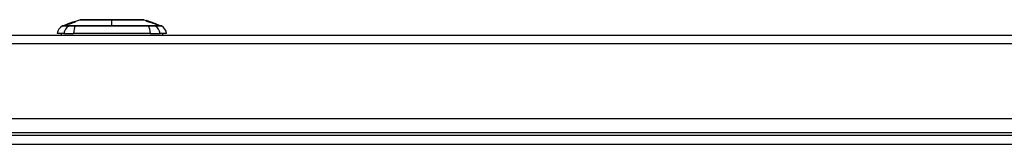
# Model space of a CAD drawing. Header units: inches. Extents: x 20 to 448, y 48 to 213.
# Tile 64 of 235: x 39.78 to 50.77, y 209 to 210.39. Entities that reach past the tile are written whole.
import ezdxf

# ---------------------------------------------------------------- set-up
doc = ezdxf.new("R2010")
doc.units = ezdxf.units.IN
doc.header["$MEASUREMENT"] = 0
doc.layers.add('Visible Edges(ANSI)', color=7, linetype='Continuous', lineweight=25)
doc.layers.add('Visible Tangent Edges(ANSI)', color=7, linetype='Continuous', lineweight=25)

msp = doc.modelspace()

# ---------------------------------------------------------------- linework, layer by layer
at = {"layer": 'Visible Edges(ANSI)'}
for p, q in [((40.331, 210.348), (40.367, 210.36)), ((40.347, 210.354), (40.356, 210.357)), ((40.349, 210.354), (40.349, 210.354)), ((40.356, 210.357), (40.356, 210.356)), ((40.362, 210.358), (40.371, 210.361)), ((40.364, 210.356), (40.364, 210.356)), ((40.367, 210.361), (40.367, 210.361)), ((40.371, 210.361), (40.371, 210.361)), ((40.371, 210.358), (40.371, 210.356)), ((40.376, 210.362), (40.376, 210.362)), ((40.377, 210.364), (40.455, 210.391)), ((40.38, 210.365), (40.38, 210.365)), ((40.393, 210.368), (40.393, 210.368)), ((40.395, 210.366), (40.395, 210.365)), ((40.397, 210.367), (40.397, 210.365)), ((41.169, 210.391), (41.193, 210.383)), ((41.193, 210.382), (41.193, 210.383)), ((41.193, 210.383), (41.193, 210.383)), ((41.212, 210.375), (41.193, 210.382)), ((41.193, 210.382), (41.193, 210.382)), ((41.193, 210.38), (41.193, 210.381)), ((41.193, 210.378), (41.193, 210.379)), ((41.2, 210.381), (41.241, 210.366)), ((41.209, 210.377), (41.209, 210.377)), ((41.209, 210.377), (41.209, 210.377)), ((41.216, 210.375), (41.216, 210.374)), ((41.223, 210.372), (41.223, 210.372)), ((41.223, 210.372), (41.223, 210.372)), ((41.228, 210.368), (41.228, 210.368)), ((41.238, 210.366), (41.23, 210.369)), ((41.23, 210.369), (41.23, 210.368)), ((41.23, 210.368), (41.23, 210.368)), ((41.231, 210.368), (41.231, 210.367)), ((41.231, 210.367), (41.231, 210.366)), ((41.236, 210.367), (41.241, 210.365)), ((41.238, 210.367), (41.238, 210.367)), ((41.238, 210.367), (41.238, 210.366)), ((41.238, 210.366), (41.238, 210.366)), ((41.241, 210.365), (41.241, 210.366)), ((41.241, 210.366), (41.241, 210.366)), ((41.241, 210.366), (41.307, 210.343)), ((41.241, 210.366), (41.241, 210.366)), ((41.241, 210.365), (41.241, 210.365)), ((41.241, 210.365), (41.241, 210.365)), ((41.242, 210.364), (41.242, 210.364)), ((40.261, 210.324), (40.323, 210.345)), ((40.319, 210.344), (40.319, 210.343)), ((40.331, 210.348), (40.331, 210.348)), ((40.337, 210.346), (40.337, 210.346)), ((41.307, 210.343), (41.307, 210.343)), ((41.308, 210.342), (41.308, 210.342)), ((41.308, 210.342), (41.362, 210.324)), ((41.308, 210.342), (41.308, 210.341)), ((41.308, 210.342), (41.308, 210.342)), ((20.009, 210.221), (61.614, 210.221)), ((40.274, 210.237), (40.201, 210.237)), ((40.274, 210.237), (40.383, 210.237)), ((41.24, 210.237), (40.383, 210.237)), ((41.24, 210.237), (41.349, 210.237)), ((41.422, 210.237), (41.349, 210.237)), ((61.614, 209.287), (20.009, 209.287)), ((61.713, 209.102), (19.911, 209.102))]:
    msp.add_line(p, q, dxfattribs=at)
at = {"layer": 'Visible Edges(ANSI)', "flags": 128}
for points in [[(40.318, 210.342), (40.321, 210.343), (40.323, 210.344), (40.326, 210.345), (40.328, 210.346), (40.33, 210.347), (40.333, 210.347), (40.335, 210.348), (40.338, 210.349), (40.34, 210.35), (40.343, 210.351), (40.345, 210.352), (40.347, 210.352), (40.35, 210.353), (40.352, 210.354), (40.355, 210.355), (40.357, 210.356), (40.359, 210.357), (40.362, 210.357), (40.364, 210.358), (40.367, 210.359), (40.369, 210.36), (40.372, 210.361), (40.374, 210.362), (40.376, 210.362)], [(40.394, 210.368), (40.391, 210.367), (40.388, 210.366), (40.385, 210.365), (40.382, 210.364), (40.379, 210.363), (40.376, 210.362), (40.373, 210.361), (40.369, 210.36), (40.366, 210.359), (40.363, 210.358), (40.36, 210.357), (40.357, 210.355), (40.354, 210.354), (40.351, 210.353), (40.348, 210.352), (40.345, 210.351), (40.341, 210.35), (40.338, 210.349), (40.335, 210.348), (40.332, 210.347), (40.329, 210.346), (40.326, 210.345), (40.323, 210.344), (40.32, 210.343)], [(40.33, 210.344), (40.329, 210.344), (40.33, 210.344), (40.332, 210.346), (40.335, 210.346), (40.336, 210.347), (40.337, 210.347), (40.338, 210.348), (40.339, 210.348), (40.34, 210.348), (40.341, 210.349), (40.342, 210.349), (40.343, 210.35), (40.344, 210.35), (40.345, 210.35), (40.347, 210.351), (40.348, 210.351), (40.349, 210.352), (40.35, 210.352), (40.352, 210.353), (40.353, 210.353), (40.354, 210.354), (40.355, 210.354), (40.357, 210.354), (40.358, 210.355)], [(40.335, 210.349), (40.336, 210.349), (40.337, 210.35), (40.337, 210.35), (40.338, 210.35), (40.339, 210.351), (40.34, 210.351), (40.341, 210.351), (40.341, 210.351), (40.342, 210.352), (40.343, 210.352), (40.344, 210.352), (40.344, 210.352), (40.345, 210.353), (40.345, 210.353), (40.346, 210.353), (40.347, 210.353), (40.347, 210.354), (40.348, 210.354), (40.348, 210.354), (40.348, 210.354), (40.349, 210.354), (40.349, 210.354), (40.349, 210.354), (40.349, 210.354)], [(40.353, 210.356), (40.353, 210.356), (40.353, 210.355), (40.353, 210.355), (40.353, 210.355), (40.352, 210.355), (40.352, 210.355), (40.352, 210.355), (40.351, 210.355), (40.351, 210.355), (40.35, 210.354), (40.35, 210.354), (40.35, 210.354), (40.349, 210.354), (40.348, 210.354), (40.348, 210.353), (40.347, 210.353), (40.346, 210.353), (40.345, 210.352), (40.343, 210.352), (40.342, 210.351), (40.34, 210.351), (40.339, 210.35), (40.337, 210.35), (40.336, 210.349)], [(40.349, 210.354), (40.349, 210.354), (40.349, 210.354), (40.349, 210.354), (40.349, 210.354), (40.349, 210.354), (40.349, 210.354), (40.349, 210.354), (40.349, 210.354), (40.349, 210.354), (40.348, 210.354), (40.348, 210.354), (40.348, 210.354), (40.348, 210.354), (40.348, 210.354), (40.348, 210.354), (40.348, 210.354), (40.348, 210.354), (40.348, 210.354), (40.348, 210.354), (40.348, 210.354), (40.348, 210.354), (40.348, 210.354), (40.348, 210.354), (40.347, 210.354)], [(40.37, 210.358), (40.37, 210.358), (40.369, 210.358), (40.368, 210.357), (40.368, 210.357), (40.367, 210.357), (40.366, 210.357), (40.365, 210.356), (40.364, 210.356), (40.363, 210.356), (40.362, 210.356), (40.361, 210.355), (40.36, 210.355), (40.36, 210.355), (40.359, 210.355), (40.358, 210.354), (40.357, 210.354), (40.356, 210.354), (40.355, 210.353), (40.355, 210.353), (40.354, 210.353), (40.353, 210.353), (40.352, 210.352), (40.351, 210.352), (40.35, 210.352)], [(40.369, 210.361), (40.368, 210.361), (40.368, 210.36), (40.367, 210.36), (40.366, 210.36), (40.366, 210.36), (40.365, 210.359), (40.364, 210.359), (40.364, 210.359), (40.363, 210.359), (40.362, 210.359), (40.362, 210.358), (40.361, 210.358), (40.36, 210.358), (40.36, 210.358), (40.359, 210.357), (40.358, 210.357), (40.357, 210.357), (40.357, 210.357), (40.356, 210.356), (40.355, 210.356), (40.355, 210.356), (40.354, 210.356), (40.354, 210.356), (40.353, 210.356)], [(40.356, 210.357), (40.356, 210.357), (40.357, 210.357), (40.359, 210.358), (40.36, 210.358), (40.361, 210.358), (40.361, 210.358), (40.362, 210.359), (40.362, 210.359), (40.362, 210.359), (40.363, 210.359), (40.363, 210.359), (40.364, 210.359), (40.364, 210.359), (40.364, 210.359), (40.365, 210.36), (40.365, 210.36), (40.366, 210.36), (40.366, 210.36), (40.367, 210.36), (40.367, 210.36), (40.367, 210.361), (40.368, 210.361), (40.368, 210.361), (40.369, 210.361)], [(40.356, 210.357), (40.356, 210.357), (40.356, 210.357), (40.356, 210.357), (40.356, 210.357), (40.356, 210.357), (40.356, 210.357), (40.356, 210.357), (40.356, 210.357), (40.356, 210.357), (40.356, 210.357), (40.356, 210.357), (40.356, 210.357), (40.356, 210.357), (40.356, 210.357), (40.356, 210.357), (40.356, 210.357), (40.356, 210.357), (40.356, 210.357), (40.356, 210.357), (40.356, 210.357), (40.356, 210.357), (40.356, 210.357), (40.356, 210.357), (40.356, 210.357)], [(40.358, 210.355), (40.359, 210.355), (40.361, 210.356), (40.362, 210.356), (40.364, 210.357), (40.365, 210.357), (40.366, 210.358), (40.368, 210.358), (40.369, 210.359), (40.371, 210.359), (40.372, 210.36), (40.373, 210.36), (40.375, 210.361), (40.376, 210.361), (40.378, 210.362), (40.379, 210.362), (40.38, 210.363), (40.382, 210.363), (40.383, 210.363), (40.384, 210.364), (40.385, 210.364), (40.387, 210.365), (40.388, 210.365), (40.389, 210.365), (40.39, 210.366)], [(40.358, 210.353), (40.359, 210.353), (40.361, 210.354), (40.362, 210.354), (40.363, 210.354), (40.364, 210.355), (40.365, 210.355), (40.366, 210.356), (40.367, 210.356), (40.368, 210.356), (40.369, 210.357), (40.369, 210.357), (40.37, 210.357), (40.37, 210.357), (40.37, 210.357), (40.37, 210.357), (40.371, 210.357), (40.371, 210.358), (40.371, 210.358), (40.371, 210.358), (40.371, 210.358), (40.371, 210.358), (40.371, 210.358), (40.37, 210.358), (40.37, 210.358)], [(40.378, 210.36), (40.379, 210.36), (40.379, 210.36), (40.379, 210.36), (40.379, 210.36), (40.378, 210.359), (40.377, 210.359), (40.376, 210.359), (40.376, 210.358), (40.375, 210.358), (40.374, 210.358), (40.374, 210.358), (40.373, 210.357), (40.372, 210.357), (40.371, 210.357), (40.37, 210.356), (40.369, 210.356), (40.368, 210.356), (40.367, 210.355), (40.366, 210.355), (40.365, 210.355), (40.364, 210.354), (40.363, 210.354), (40.362, 210.353), (40.361, 210.353)], [(40.376, 210.362), (40.376, 210.362), (40.375, 210.362), (40.375, 210.362), (40.374, 210.362), (40.374, 210.362), (40.373, 210.362), (40.373, 210.361), (40.372, 210.361), (40.372, 210.361), (40.371, 210.361), (40.371, 210.361), (40.37, 210.361), (40.37, 210.361), (40.37, 210.36), (40.369, 210.36), (40.368, 210.36), (40.368, 210.36), (40.367, 210.36), (40.366, 210.359), (40.365, 210.359), (40.365, 210.359), (40.364, 210.359), (40.363, 210.358), (40.362, 210.358)], [(40.392, 210.366), (40.39, 210.365), (40.388, 210.365), (40.386, 210.364), (40.384, 210.363), (40.382, 210.362), (40.38, 210.362), (40.378, 210.361), (40.377, 210.361), (40.376, 210.361), (40.376, 210.361), (40.375, 210.36), (40.374, 210.36), (40.373, 210.36), (40.372, 210.359), (40.371, 210.359), (40.37, 210.359), (40.37, 210.358), (40.369, 210.358), (40.368, 210.358), (40.367, 210.358), (40.366, 210.357), (40.365, 210.357), (40.365, 210.357), (40.364, 210.356)], [(40.364, 210.356), (40.365, 210.357), (40.365, 210.357), (40.366, 210.357), (40.367, 210.357), (40.367, 210.358), (40.368, 210.358), (40.369, 210.358), (40.369, 210.358), (40.37, 210.358), (40.371, 210.359), (40.371, 210.359), (40.372, 210.359), (40.373, 210.359), (40.373, 210.359), (40.374, 210.36), (40.375, 210.36), (40.375, 210.36), (40.376, 210.36), (40.376, 210.36), (40.377, 210.36), (40.377, 210.36), (40.378, 210.36), (40.378, 210.36), (40.378, 210.36)], [(40.38, 210.365), (40.38, 210.365), (40.38, 210.365), (40.379, 210.365), (40.379, 210.365), (40.378, 210.365), (40.378, 210.364), (40.377, 210.364), (40.376, 210.364), (40.376, 210.364), (40.375, 210.363), (40.375, 210.363), (40.374, 210.363), (40.373, 210.363), (40.373, 210.363), (40.372, 210.362), (40.371, 210.362), (40.371, 210.362), (40.37, 210.362), (40.369, 210.361), (40.369, 210.361), (40.368, 210.361), (40.367, 210.361), (40.366, 210.36), (40.366, 210.36)], [(40.366, 210.36), (40.366, 210.36), (40.366, 210.36), (40.366, 210.36), (40.366, 210.36), (40.366, 210.36), (40.366, 210.36), (40.366, 210.36), (40.366, 210.36), (40.366, 210.36), (40.366, 210.36), (40.366, 210.36), (40.366, 210.36), (40.366, 210.36), (40.366, 210.36), (40.366, 210.36), (40.367, 210.36), (40.367, 210.36), (40.367, 210.361), (40.367, 210.361), (40.367, 210.361), (40.367, 210.361), (40.367, 210.361), (40.367, 210.361), (40.367, 210.361)], [(40.367, 210.361), (40.369, 210.361), (40.37, 210.362), (40.372, 210.362), (40.374, 210.363), (40.375, 210.364), (40.377, 210.364), (40.378, 210.365), (40.379, 210.365), (40.381, 210.365), (40.381, 210.366), (40.382, 210.366), (40.383, 210.366), (40.384, 210.366), (40.384, 210.367), (40.385, 210.367), (40.385, 210.367), (40.386, 210.367), (40.386, 210.367), (40.387, 210.367), (40.387, 210.368), (40.387, 210.368), (40.387, 210.368), (40.387, 210.368), (40.387, 210.368)], [(40.387, 210.368), (40.387, 210.368), (40.387, 210.368), (40.387, 210.368), (40.387, 210.367), (40.387, 210.367), (40.386, 210.367), (40.385, 210.367), (40.385, 210.367), (40.384, 210.366), (40.383, 210.366), (40.382, 210.366), (40.381, 210.365), (40.38, 210.365), (40.379, 210.364), (40.378, 210.364), (40.377, 210.364), (40.376, 210.363), (40.375, 210.363), (40.374, 210.363), (40.373, 210.362), (40.372, 210.362), (40.371, 210.362), (40.37, 210.361), (40.369, 210.361)], [(40.369, 210.361), (40.37, 210.361), (40.37, 210.362), (40.371, 210.362), (40.372, 210.362), (40.373, 210.362), (40.373, 210.363), (40.374, 210.363), (40.375, 210.363), (40.375, 210.363), (40.376, 210.363), (40.376, 210.364), (40.377, 210.364), (40.377, 210.364), (40.378, 210.364), (40.378, 210.364), (40.379, 210.365), (40.379, 210.365), (40.379, 210.365), (40.38, 210.365), (40.38, 210.365), (40.38, 210.365), (40.38, 210.365), (40.38, 210.365), (40.38, 210.365)], [(40.371, 210.361), (40.372, 210.362), (40.373, 210.362), (40.374, 210.362), (40.375, 210.363), (40.376, 210.363), (40.377, 210.363), (40.378, 210.363), (40.379, 210.364), (40.38, 210.364), (40.381, 210.364), (40.382, 210.365), (40.383, 210.365), (40.384, 210.365), (40.385, 210.365), (40.385, 210.366), (40.386, 210.366), (40.387, 210.366), (40.388, 210.367), (40.389, 210.367), (40.39, 210.367), (40.391, 210.367), (40.391, 210.368), (40.392, 210.368), (40.393, 210.368)], [(40.389, 210.363), (40.389, 210.363), (40.389, 210.363), (40.39, 210.363), (40.39, 210.364), (40.39, 210.364), (40.39, 210.364), (40.391, 210.364), (40.391, 210.364), (40.391, 210.364), (40.392, 210.364), (40.392, 210.364), (40.392, 210.364), (40.393, 210.365), (40.393, 210.365), (40.393, 210.365), (40.393, 210.365), (40.394, 210.365), (40.394, 210.365), (40.394, 210.365), (40.394, 210.365), (40.395, 210.365), (40.395, 210.365), (40.395, 210.366), (40.395, 210.366)], [(40.392, 210.364), (40.392, 210.363), (40.392, 210.363), (40.391, 210.363), (40.391, 210.363), (40.391, 210.363), (40.391, 210.363), (40.391, 210.363), (40.391, 210.363), (40.391, 210.363), (40.39, 210.363), (40.39, 210.363), (40.39, 210.363), (40.39, 210.363), (40.39, 210.363), (40.39, 210.363), (40.39, 210.363), (40.39, 210.363), (40.389, 210.363), (40.389, 210.363), (40.389, 210.363), (40.389, 210.363), (40.389, 210.363), (40.389, 210.363), (40.389, 210.363)], [(40.39, 210.366), (40.391, 210.366), (40.392, 210.366), (40.393, 210.367), (40.394, 210.367), (40.394, 210.367), (40.395, 210.367), (40.396, 210.367), (40.396, 210.368), (40.397, 210.368), (40.398, 210.368), (40.398, 210.368), (40.399, 210.368), (40.4, 210.368), (40.4, 210.369), (40.401, 210.369), (40.401, 210.369), (40.402, 210.369), (40.402, 210.369), (40.402, 210.369), (40.403, 210.369), (40.403, 210.369), (40.403, 210.369), (40.404, 210.369), (40.404, 210.369)], [(40.404, 210.369), (40.404, 210.369), (40.405, 210.369), (40.405, 210.369), (40.405, 210.369), (40.405, 210.369), (40.405, 210.369), (40.405, 210.369), (40.405, 210.369), (40.404, 210.369), (40.404, 210.368), (40.404, 210.368), (40.403, 210.368), (40.402, 210.368), (40.402, 210.367), (40.401, 210.367), (40.4, 210.367), (40.399, 210.366), (40.398, 210.366), (40.397, 210.365), (40.396, 210.365), (40.395, 210.365), (40.394, 210.364), (40.393, 210.364), (40.392, 210.364)], [(40.397, 210.367), (40.396, 210.367), (40.396, 210.367), (40.396, 210.367), (40.396, 210.367), (40.396, 210.367), (40.396, 210.367), (40.396, 210.367), (40.396, 210.367), (40.395, 210.367), (40.395, 210.366), (40.395, 210.366), (40.395, 210.366), (40.395, 210.366), (40.394, 210.366), (40.394, 210.366), (40.394, 210.366), (40.394, 210.366), (40.394, 210.366), (40.393, 210.366), (40.393, 210.366), (40.393, 210.366), (40.393, 210.366), (40.392, 210.366), (40.392, 210.366)], [(40.393, 210.368), (40.393, 210.368), (40.393, 210.368), (40.393, 210.368), (40.393, 210.368), (40.393, 210.368), (40.394, 210.368), (40.394, 210.368), (40.394, 210.368), (40.394, 210.368), (40.394, 210.368), (40.394, 210.368), (40.394, 210.368), (40.394, 210.368), (40.394, 210.368), (40.394, 210.368), (40.394, 210.368), (40.394, 210.368), (40.394, 210.368), (40.394, 210.368), (40.394, 210.368), (40.394, 210.368), (40.394, 210.368), (40.394, 210.368), (40.394, 210.368)], [(40.395, 210.366), (40.396, 210.366), (40.396, 210.366), (40.396, 210.366), (40.396, 210.366), (40.396, 210.366), (40.396, 210.366), (40.397, 210.366), (40.397, 210.366), (40.397, 210.366), (40.397, 210.366), (40.397, 210.366), (40.397, 210.367), (40.397, 210.367), (40.397, 210.367), (40.397, 210.367), (40.397, 210.367), (40.397, 210.367), (40.397, 210.367), (40.397, 210.367), (40.397, 210.367), (40.397, 210.367), (40.397, 210.367), (40.397, 210.367), (40.397, 210.367)], [(41.167, 210.392), (41.166, 210.392), (41.165, 210.392), (41.163, 210.392), (41.16, 210.392), (41.156, 210.392), (41.152, 210.392), (41.146, 210.392), (41.14, 210.392), (41.133, 210.392), (41.125, 210.392), (41.116, 210.392), (41.107, 210.392), (41.097, 210.392), (41.086, 210.392), (41.075, 210.392), (41.063, 210.392), (41.05, 210.392), (41.037, 210.392), (41.024, 210.392), (41.009, 210.392), (40.995, 210.392), (40.979, 210.392), (40.964, 210.392), (40.948, 210.392), (40.932, 210.392), (40.915, 210.392), (40.898, 210.392), (40.881, 210.392), (40.864, 210.392), (40.847, 210.392), (40.83, 210.392), (40.812, 210.392), (40.795, 210.392), (40.777, 210.392), (40.76, 210.392), (40.743, 210.392), (40.726, 210.392), (40.709, 210.392), (40.692, 210.392), (40.676, 210.392), (40.66, 210.392), (40.644, 210.392), (40.629, 210.392), (40.614, 210.392), (40.6, 210.392), (40.586, 210.392), (40.573, 210.392), (40.56, 210.392), (40.548, 210.392), (40.537, 210.392), (40.526, 210.392), (40.516, 210.392), (40.507, 210.392), (40.499, 210.392), (40.491, 210.392), (40.484, 210.392), (40.477, 210.392), (40.472, 210.392), (40.467, 210.392), (40.463, 210.392), (40.46, 210.392), (40.458, 210.392), (40.457, 210.392), (40.457, 210.392)], [(41.193, 210.383), (41.194, 210.382), (41.194, 210.382), (41.195, 210.382), (41.196, 210.382), (41.196, 210.381), (41.197, 210.381), (41.198, 210.381), (41.198, 210.381), (41.199, 210.38), (41.2, 210.38), (41.2, 210.38), (41.201, 210.38), (41.202, 210.38), (41.202, 210.379), (41.203, 210.379), (41.204, 210.379), (41.205, 210.379), (41.205, 210.378), (41.206, 210.378), (41.207, 210.378), (41.207, 210.378), (41.208, 210.377), (41.209, 210.377), (41.209, 210.377)], [(41.209, 210.377), (41.209, 210.377), (41.208, 210.378), (41.207, 210.378), (41.207, 210.378), (41.206, 210.378), (41.205, 210.378), (41.205, 210.379), (41.204, 210.379), (41.203, 210.379), (41.202, 210.379), (41.202, 210.38), (41.201, 210.38), (41.2, 210.38), (41.2, 210.38), (41.199, 210.381), (41.198, 210.381), (41.198, 210.381), (41.197, 210.381), (41.196, 210.382), (41.196, 210.382), (41.195, 210.382), (41.194, 210.382), (41.194, 210.383), (41.193, 210.383)], [(41.193, 210.383), (41.194, 210.383), (41.195, 210.382), (41.196, 210.382), (41.197, 210.381), (41.198, 210.381), (41.199, 210.381), (41.2, 210.38), (41.201, 210.38), (41.202, 210.38), (41.203, 210.379), (41.204, 210.379), (41.205, 210.379), (41.206, 210.378), (41.207, 210.378), (41.208, 210.378), (41.209, 210.377), (41.209, 210.377), (41.21, 210.377), (41.211, 210.376), (41.212, 210.376), (41.213, 210.376), (41.214, 210.375), (41.215, 210.375), (41.216, 210.375)], [(41.216, 210.374), (41.215, 210.375), (41.214, 210.375), (41.213, 210.375), (41.213, 210.376), (41.212, 210.376), (41.211, 210.376), (41.21, 210.377), (41.209, 210.377), (41.208, 210.377), (41.207, 210.378), (41.206, 210.378), (41.205, 210.378), (41.204, 210.379), (41.203, 210.379), (41.202, 210.379), (41.201, 210.38), (41.2, 210.38), (41.199, 210.38), (41.198, 210.381), (41.197, 210.381), (41.196, 210.381), (41.195, 210.382), (41.194, 210.382), (41.193, 210.382)], [(41.193, 210.382), (41.195, 210.381), (41.197, 210.381), (41.199, 210.38), (41.201, 210.379), (41.202, 210.379), (41.204, 210.378), (41.206, 210.377), (41.208, 210.377), (41.21, 210.376), (41.212, 210.375), (41.214, 210.375), (41.216, 210.374), (41.218, 210.373), (41.22, 210.373), (41.221, 210.372), (41.223, 210.371), (41.225, 210.371), (41.227, 210.37), (41.229, 210.369), (41.231, 210.369), (41.233, 210.368), (41.235, 210.367), (41.237, 210.367), (41.238, 210.366)], [(41.193, 210.381), (41.194, 210.38), (41.195, 210.38), (41.197, 210.379), (41.198, 210.379), (41.199, 210.379), (41.2, 210.378), (41.201, 210.378), (41.203, 210.377), (41.204, 210.377), (41.205, 210.377), (41.206, 210.376), (41.207, 210.376), (41.209, 210.375), (41.21, 210.375), (41.211, 210.374), (41.212, 210.374), (41.213, 210.374), (41.215, 210.373), (41.216, 210.373), (41.217, 210.372), (41.218, 210.372), (41.219, 210.372), (41.221, 210.371), (41.222, 210.371)], [(41.212, 210.374), (41.211, 210.374), (41.21, 210.374), (41.209, 210.374), (41.209, 210.375), (41.208, 210.375), (41.207, 210.375), (41.206, 210.376), (41.205, 210.376), (41.205, 210.376), (41.204, 210.376), (41.203, 210.377), (41.202, 210.377), (41.202, 210.377), (41.201, 210.377), (41.2, 210.378), (41.199, 210.378), (41.198, 210.378), (41.198, 210.378), (41.197, 210.379), (41.196, 210.379), (41.195, 210.379), (41.195, 210.38), (41.194, 210.38), (41.193, 210.38)], [(41.193, 210.379), (41.194, 210.378), (41.195, 210.378), (41.197, 210.378), (41.198, 210.377), (41.199, 210.377), (41.2, 210.376), (41.201, 210.376), (41.203, 210.376), (41.204, 210.375), (41.205, 210.375), (41.206, 210.374), (41.207, 210.374), (41.209, 210.374), (41.21, 210.373), (41.211, 210.373), (41.212, 210.372), (41.213, 210.372), (41.215, 210.372), (41.216, 210.371), (41.217, 210.371), (41.218, 210.37), (41.219, 210.37), (41.221, 210.37), (41.222, 210.369)], [(41.222, 210.369), (41.22, 210.369), (41.219, 210.369), (41.218, 210.37), (41.217, 210.37), (41.216, 210.371), (41.214, 210.371), (41.213, 210.371), (41.212, 210.372), (41.211, 210.372), (41.21, 210.373), (41.208, 210.373), (41.207, 210.373), (41.206, 210.374), (41.205, 210.374), (41.204, 210.374), (41.203, 210.375), (41.201, 210.375), (41.2, 210.376), (41.199, 210.376), (41.198, 210.376), (41.197, 210.377), (41.195, 210.377), (41.194, 210.378), (41.193, 210.378)], [(41.226, 210.37), (41.225, 210.37), (41.225, 210.37), (41.224, 210.371), (41.224, 210.371), (41.223, 210.371), (41.222, 210.371), (41.222, 210.371), (41.221, 210.372), (41.221, 210.372), (41.22, 210.372), (41.22, 210.372), (41.219, 210.372), (41.218, 210.373), (41.218, 210.373), (41.217, 210.373), (41.217, 210.373), (41.216, 210.374), (41.215, 210.374), (41.215, 210.374), (41.214, 210.374), (41.214, 210.374), (41.213, 210.375), (41.212, 210.375), (41.212, 210.375)], [(41.226, 210.369), (41.225, 210.369), (41.225, 210.369), (41.224, 210.369), (41.224, 210.369), (41.223, 210.37), (41.222, 210.37), (41.222, 210.37), (41.221, 210.37), (41.221, 210.37), (41.22, 210.371), (41.22, 210.371), (41.219, 210.371), (41.218, 210.371), (41.218, 210.372), (41.217, 210.372), (41.217, 210.372), (41.216, 210.372), (41.215, 210.372), (41.215, 210.373), (41.214, 210.373), (41.214, 210.373), (41.213, 210.373), (41.212, 210.373), (41.212, 210.374)], [(41.216, 210.375), (41.217, 210.374), (41.218, 210.374), (41.219, 210.374), (41.22, 210.373), (41.221, 210.373), (41.222, 210.373), (41.223, 210.372), (41.224, 210.372), (41.225, 210.372), (41.226, 210.371), (41.226, 210.371), (41.227, 210.371), (41.228, 210.37), (41.229, 210.37), (41.23, 210.37), (41.231, 210.37), (41.232, 210.369), (41.233, 210.369), (41.234, 210.369), (41.235, 210.368), (41.236, 210.368), (41.237, 210.368), (41.238, 210.367), (41.238, 210.367)], [(41.238, 210.366), (41.238, 210.367), (41.237, 210.367), (41.236, 210.367), (41.235, 210.368), (41.234, 210.368), (41.233, 210.368), (41.232, 210.369), (41.231, 210.369), (41.23, 210.369), (41.229, 210.37), (41.228, 210.37), (41.228, 210.37), (41.227, 210.371), (41.226, 210.371), (41.225, 210.371), (41.224, 210.372), (41.223, 210.372), (41.222, 210.372), (41.221, 210.373), (41.22, 210.373), (41.219, 210.373), (41.218, 210.374), (41.217, 210.374), (41.216, 210.374)], [(41.222, 210.371), (41.222, 210.371), (41.222, 210.371), (41.222, 210.371), (41.223, 210.37), (41.223, 210.37), (41.223, 210.37), (41.223, 210.37), (41.224, 210.37), (41.224, 210.37), (41.224, 210.37), (41.224, 210.37), (41.225, 210.37), (41.225, 210.37), (41.225, 210.37), (41.225, 210.37), (41.226, 210.369), (41.226, 210.369), (41.226, 210.369), (41.226, 210.369), (41.227, 210.369), (41.227, 210.369), (41.227, 210.369), (41.227, 210.369), (41.228, 210.369)], [(41.234, 210.365), (41.233, 210.365), (41.233, 210.365), (41.232, 210.365), (41.232, 210.365), (41.231, 210.365), (41.231, 210.366), (41.23, 210.366), (41.23, 210.366), (41.229, 210.366), (41.229, 210.366), (41.228, 210.366), (41.228, 210.367), (41.227, 210.367), (41.227, 210.367), (41.226, 210.367), (41.226, 210.367), (41.225, 210.367), (41.225, 210.367), (41.224, 210.368), (41.224, 210.368), (41.223, 210.368), (41.223, 210.368), (41.222, 210.368), (41.222, 210.369)], [(41.222, 210.369), (41.222, 210.369), (41.222, 210.369), (41.222, 210.369), (41.223, 210.369), (41.223, 210.369), (41.223, 210.369), (41.223, 210.369), (41.224, 210.369), (41.224, 210.368), (41.224, 210.368), (41.224, 210.368), (41.225, 210.368), (41.225, 210.368), (41.225, 210.368), (41.225, 210.368), (41.226, 210.368), (41.226, 210.368), (41.226, 210.368), (41.226, 210.368), (41.227, 210.368), (41.227, 210.368), (41.227, 210.367), (41.227, 210.367), (41.228, 210.367)], [(41.238, 210.367), (41.238, 210.367), (41.237, 210.367), (41.237, 210.367), (41.236, 210.368), (41.235, 210.368), (41.235, 210.368), (41.234, 210.368), (41.233, 210.369), (41.233, 210.369), (41.232, 210.369), (41.231, 210.369), (41.231, 210.369), (41.23, 210.37), (41.23, 210.37), (41.229, 210.37), (41.228, 210.37), (41.228, 210.371), (41.227, 210.371), (41.226, 210.371), (41.226, 210.371), (41.225, 210.371), (41.224, 210.372), (41.224, 210.372), (41.223, 210.372)], [(41.223, 210.372), (41.224, 210.372), (41.224, 210.372), (41.225, 210.371), (41.226, 210.371), (41.226, 210.371), (41.227, 210.371), (41.228, 210.37), (41.228, 210.37), (41.229, 210.37), (41.23, 210.37), (41.23, 210.37), (41.231, 210.369), (41.231, 210.369), (41.232, 210.369), (41.233, 210.369), (41.233, 210.368), (41.234, 210.368), (41.235, 210.368), (41.235, 210.368), (41.236, 210.367), (41.237, 210.367), (41.237, 210.367), (41.238, 210.367), (41.238, 210.367)], [(41.308, 210.342), (41.305, 210.344), (41.302, 210.345), (41.298, 210.346), (41.295, 210.347), (41.291, 210.348), (41.288, 210.349), (41.285, 210.351), (41.281, 210.352), (41.278, 210.353), (41.274, 210.354), (41.271, 210.355), (41.267, 210.357), (41.264, 210.358), (41.26, 210.359), (41.257, 210.36), (41.254, 210.361), (41.25, 210.363), (41.247, 210.364), (41.243, 210.365), (41.24, 210.366), (41.236, 210.367), (41.233, 210.369), (41.23, 210.37), (41.226, 210.371)], [(41.226, 210.371), (41.227, 210.371), (41.227, 210.371), (41.228, 210.37), (41.229, 210.37), (41.229, 210.37), (41.23, 210.37), (41.23, 210.37), (41.231, 210.369), (41.232, 210.369), (41.232, 210.369), (41.233, 210.369), (41.234, 210.369), (41.234, 210.368), (41.235, 210.368), (41.235, 210.368), (41.236, 210.368), (41.237, 210.367), (41.237, 210.367), (41.238, 210.367), (41.238, 210.367), (41.239, 210.367), (41.24, 210.366), (41.24, 210.366), (41.241, 210.366)], [(41.231, 210.368), (41.231, 210.368), (41.23, 210.368), (41.23, 210.368), (41.23, 210.368), (41.23, 210.368), (41.23, 210.368), (41.23, 210.368), (41.23, 210.368), (41.23, 210.369), (41.229, 210.369), (41.229, 210.369), (41.229, 210.369), (41.229, 210.369), (41.229, 210.369), (41.228, 210.369), (41.228, 210.369), (41.228, 210.369), (41.228, 210.369), (41.227, 210.369), (41.227, 210.37), (41.227, 210.37), (41.226, 210.37), (41.226, 210.37), (41.226, 210.37)], [(41.231, 210.367), (41.231, 210.367), (41.23, 210.367), (41.23, 210.367), (41.23, 210.367), (41.23, 210.367), (41.23, 210.367), (41.23, 210.367), (41.23, 210.367), (41.23, 210.367), (41.229, 210.367), (41.229, 210.367), (41.229, 210.367), (41.229, 210.367), (41.229, 210.368), (41.228, 210.368), (41.228, 210.368), (41.228, 210.368), (41.228, 210.368), (41.227, 210.368), (41.227, 210.368), (41.227, 210.368), (41.226, 210.368), (41.226, 210.369), (41.226, 210.369)], [(41.228, 210.369), (41.228, 210.369), (41.228, 210.369), (41.228, 210.369), (41.229, 210.369), (41.229, 210.368), (41.229, 210.368), (41.229, 210.368), (41.229, 210.368), (41.229, 210.368), (41.23, 210.368), (41.23, 210.368), (41.23, 210.368), (41.23, 210.368), (41.23, 210.368), (41.23, 210.368), (41.23, 210.368), (41.23, 210.368), (41.23, 210.368), (41.231, 210.368), (41.231, 210.368), (41.231, 210.368), (41.231, 210.368), (41.231, 210.368), (41.231, 210.368)], [(41.234, 210.366), (41.234, 210.366), (41.233, 210.366), (41.233, 210.366), (41.233, 210.366), (41.233, 210.367), (41.232, 210.367), (41.232, 210.367), (41.232, 210.367), (41.232, 210.367), (41.231, 210.367), (41.231, 210.367), (41.231, 210.367), (41.231, 210.367), (41.231, 210.367), (41.23, 210.367), (41.23, 210.367), (41.23, 210.367), (41.23, 210.368), (41.229, 210.368), (41.229, 210.368), (41.229, 210.368), (41.229, 210.368), (41.228, 210.368), (41.228, 210.368)], [(41.228, 210.368), (41.229, 210.368), (41.23, 210.367), (41.231, 210.367), (41.231, 210.367), (41.232, 210.367), (41.233, 210.366), (41.234, 210.366), (41.234, 210.366), (41.235, 210.365), (41.235, 210.365), (41.236, 210.365), (41.237, 210.365), (41.237, 210.365), (41.238, 210.364), (41.238, 210.364), (41.238, 210.364), (41.239, 210.364), (41.239, 210.364), (41.239, 210.364), (41.239, 210.363), (41.24, 210.363), (41.24, 210.363), (41.24, 210.363), (41.24, 210.363)], [(41.228, 210.367), (41.228, 210.367), (41.228, 210.367), (41.228, 210.367), (41.229, 210.367), (41.229, 210.367), (41.229, 210.367), (41.229, 210.367), (41.229, 210.367), (41.229, 210.367), (41.23, 210.367), (41.23, 210.367), (41.23, 210.367), (41.23, 210.367), (41.23, 210.367), (41.23, 210.367), (41.23, 210.367), (41.23, 210.367), (41.23, 210.367), (41.231, 210.367), (41.231, 210.367), (41.231, 210.367), (41.231, 210.367), (41.231, 210.367), (41.231, 210.367)], [(41.23, 210.368), (41.231, 210.368), (41.232, 210.368), (41.232, 210.368), (41.233, 210.367), (41.234, 210.367), (41.234, 210.367), (41.235, 210.367), (41.235, 210.367), (41.236, 210.366), (41.236, 210.366), (41.237, 210.366), (41.237, 210.366), (41.238, 210.366), (41.238, 210.366), (41.238, 210.365), (41.239, 210.365), (41.239, 210.365), (41.239, 210.365), (41.239, 210.365), (41.239, 210.365), (41.24, 210.365), (41.24, 210.365), (41.24, 210.365), (41.24, 210.365)], [(41.232, 210.369), (41.235, 210.368), (41.239, 210.367), (41.242, 210.366), (41.245, 210.364), (41.248, 210.363), (41.251, 210.362), (41.254, 210.361), (41.258, 210.36), (41.261, 210.359), (41.264, 210.358), (41.267, 210.357), (41.27, 210.356), (41.274, 210.354), (41.277, 210.353), (41.28, 210.352), (41.283, 210.351), (41.286, 210.35), (41.289, 210.349), (41.293, 210.348), (41.296, 210.347), (41.299, 210.346), (41.302, 210.345), (41.305, 210.343), (41.308, 210.342)], [(41.241, 210.366), (41.24, 210.366), (41.24, 210.366), (41.24, 210.366), (41.239, 210.366), (41.239, 210.366), (41.239, 210.367), (41.238, 210.367), (41.238, 210.367), (41.238, 210.367), (41.237, 210.367), (41.237, 210.367), (41.237, 210.367), (41.236, 210.367), (41.236, 210.368), (41.235, 210.368), (41.235, 210.368), (41.235, 210.368), (41.234, 210.368), (41.234, 210.368), (41.234, 210.368), (41.233, 210.368), (41.233, 210.369), (41.233, 210.369), (41.232, 210.369)], [(41.24, 210.365), (41.24, 210.365), (41.24, 210.365), (41.24, 210.365), (41.239, 210.365), (41.239, 210.365), (41.239, 210.365), (41.239, 210.365), (41.239, 210.365), (41.239, 210.365), (41.238, 210.365), (41.238, 210.365), (41.238, 210.365), (41.238, 210.365), (41.237, 210.365), (41.237, 210.365), (41.237, 210.365), (41.236, 210.365), (41.236, 210.365), (41.236, 210.366), (41.235, 210.366), (41.235, 210.366), (41.235, 210.366), (41.234, 210.366), (41.234, 210.366)], [(41.24, 210.363), (41.24, 210.363), (41.24, 210.363), (41.24, 210.363), (41.239, 210.363), (41.239, 210.363), (41.239, 210.363), (41.239, 210.363), (41.239, 210.363), (41.239, 210.363), (41.239, 210.363), (41.238, 210.363), (41.238, 210.363), (41.238, 210.363), (41.237, 210.364), (41.237, 210.364), (41.237, 210.364), (41.236, 210.364), (41.236, 210.364), (41.236, 210.364), (41.235, 210.364), (41.235, 210.364), (41.235, 210.364), (41.234, 210.364), (41.234, 210.365)], [(41.242, 210.364), (41.242, 210.364), (41.242, 210.364), (41.242, 210.364), (41.242, 210.364), (41.242, 210.364), (41.242, 210.364), (41.241, 210.364), (41.241, 210.364), (41.241, 210.364), (41.241, 210.365), (41.241, 210.365), (41.24, 210.365), (41.24, 210.365), (41.24, 210.365), (41.239, 210.365), (41.239, 210.365), (41.239, 210.365), (41.238, 210.366), (41.238, 210.366), (41.238, 210.366), (41.237, 210.366), (41.237, 210.366), (41.236, 210.366), (41.236, 210.367)], [(41.241, 210.365), (41.244, 210.364), (41.246, 210.363), (41.249, 210.362), (41.252, 210.361), (41.255, 210.36), (41.258, 210.359), (41.261, 210.358), (41.263, 210.357), (41.266, 210.356), (41.269, 210.355), (41.272, 210.354), (41.275, 210.354), (41.277, 210.353), (41.28, 210.352), (41.283, 210.351), (41.286, 210.35), (41.289, 210.349), (41.292, 210.348), (41.294, 210.347), (41.297, 210.346), (41.3, 210.345), (41.303, 210.344), (41.305, 210.343), (41.308, 210.342)], [(41.308, 210.342), (41.305, 210.343), (41.303, 210.344), (41.3, 210.345), (41.297, 210.346), (41.294, 210.347), (41.292, 210.348), (41.289, 210.349), (41.286, 210.35), (41.283, 210.351), (41.28, 210.352), (41.277, 210.353), (41.275, 210.354), (41.272, 210.355), (41.269, 210.356), (41.266, 210.357), (41.263, 210.358), (41.261, 210.359), (41.258, 210.359), (41.255, 210.36), (41.252, 210.361), (41.249, 210.362), (41.246, 210.363), (41.244, 210.364), (41.241, 210.365)], [(41.308, 210.341), (41.306, 210.342), (41.303, 210.343), (41.3, 210.344), (41.297, 210.345), (41.295, 210.346), (41.292, 210.347), (41.289, 210.348), (41.286, 210.349), (41.284, 210.35), (41.281, 210.351), (41.278, 210.352), (41.275, 210.353), (41.272, 210.354), (41.27, 210.354), (41.267, 210.355), (41.264, 210.356), (41.261, 210.357), (41.259, 210.358), (41.256, 210.359), (41.253, 210.36), (41.25, 210.361), (41.247, 210.362), (41.245, 210.363), (41.242, 210.364)], [(40.336, 210.349), (40.334, 210.348), (40.332, 210.348), (40.33, 210.347), (40.328, 210.346), (40.326, 210.346), (40.324, 210.345), (40.322, 210.345), (40.321, 210.344), (40.319, 210.344), (40.318, 210.343), (40.317, 210.343), (40.316, 210.343), (40.315, 210.342), (40.315, 210.342), (40.314, 210.342), (40.313, 210.342), (40.313, 210.342), (40.312, 210.341), (40.312, 210.341), (40.312, 210.341), (40.311, 210.341), (40.311, 210.341), (40.311, 210.341), (40.311, 210.341)], [(40.311, 210.341), (40.311, 210.341), (40.311, 210.341), (40.311, 210.341), (40.312, 210.341), (40.312, 210.342), (40.313, 210.342), (40.314, 210.342), (40.315, 210.342), (40.316, 210.343), (40.317, 210.343), (40.318, 210.343), (40.318, 210.344), (40.319, 210.344), (40.32, 210.344), (40.321, 210.345), (40.322, 210.345), (40.323, 210.345), (40.324, 210.346), (40.325, 210.346), (40.326, 210.346), (40.328, 210.347), (40.329, 210.347), (40.33, 210.348), (40.331, 210.348)], [(40.32, 210.343), (40.32, 210.343), (40.32, 210.343), (40.32, 210.343), (40.32, 210.343), (40.32, 210.343), (40.32, 210.343), (40.32, 210.342), (40.319, 210.342), (40.319, 210.342), (40.319, 210.342), (40.319, 210.342), (40.319, 210.342), (40.319, 210.342), (40.319, 210.342), (40.319, 210.342), (40.319, 210.342), (40.319, 210.342), (40.319, 210.342), (40.319, 210.342), (40.319, 210.342), (40.319, 210.342), (40.319, 210.342), (40.319, 210.342), (40.318, 210.342)], [(40.319, 210.344), (40.319, 210.344), (40.319, 210.344), (40.319, 210.344), (40.319, 210.344), (40.32, 210.344), (40.32, 210.344), (40.321, 210.344), (40.322, 210.345), (40.322, 210.345), (40.323, 210.345), (40.324, 210.345), (40.325, 210.346), (40.325, 210.346), (40.326, 210.346), (40.327, 210.346), (40.328, 210.347), (40.329, 210.347), (40.33, 210.347), (40.33, 210.348), (40.331, 210.348), (40.332, 210.348), (40.333, 210.348), (40.334, 210.349), (40.335, 210.349)], [(40.333, 210.349), (40.332, 210.348), (40.33, 210.348), (40.329, 210.347), (40.328, 210.347), (40.327, 210.347), (40.326, 210.346), (40.325, 210.346), (40.324, 210.346), (40.323, 210.345), (40.322, 210.345), (40.322, 210.345), (40.321, 210.345), (40.321, 210.344), (40.32, 210.344), (40.32, 210.344), (40.32, 210.344), (40.319, 210.344), (40.319, 210.344), (40.319, 210.344), (40.319, 210.344), (40.319, 210.344), (40.319, 210.344), (40.319, 210.344), (40.319, 210.344)], [(40.361, 210.353), (40.36, 210.353), (40.358, 210.352), (40.356, 210.352), (40.355, 210.351), (40.353, 210.35), (40.352, 210.35), (40.35, 210.349), (40.348, 210.349), (40.347, 210.348), (40.345, 210.348), (40.343, 210.347), (40.341, 210.347), (40.339, 210.346), (40.337, 210.346), (40.336, 210.345), (40.335, 210.345), (40.334, 210.345), (40.334, 210.345), (40.333, 210.344), (40.332, 210.344), (40.332, 210.344), (40.331, 210.344), (40.331, 210.344), (40.33, 210.344)], [(40.331, 210.348), (40.331, 210.348), (40.331, 210.348), (40.331, 210.348), (40.331, 210.348), (40.331, 210.348), (40.331, 210.348), (40.331, 210.348), (40.332, 210.348), (40.332, 210.348), (40.332, 210.348), (40.332, 210.348), (40.332, 210.348), (40.332, 210.348), (40.332, 210.348), (40.332, 210.348), (40.332, 210.348), (40.332, 210.348), (40.332, 210.348), (40.332, 210.348), (40.332, 210.349), (40.332, 210.349), (40.332, 210.349), (40.333, 210.349), (40.333, 210.349)], [(40.337, 210.346), (40.338, 210.346), (40.338, 210.347), (40.338, 210.347), (40.338, 210.347), (40.339, 210.347), (40.339, 210.347), (40.34, 210.347), (40.34, 210.347), (40.341, 210.347), (40.341, 210.347), (40.342, 210.348), (40.343, 210.348), (40.343, 210.348), (40.344, 210.348), (40.345, 210.348), (40.346, 210.349), (40.347, 210.349), (40.348, 210.349), (40.35, 210.35), (40.351, 210.35), (40.353, 210.351), (40.355, 210.352), (40.356, 210.352), (40.358, 210.353)], [(40.35, 210.352), (40.349, 210.351), (40.348, 210.351), (40.347, 210.351), (40.346, 210.35), (40.345, 210.35), (40.344, 210.35), (40.343, 210.349), (40.342, 210.349), (40.341, 210.348), (40.341, 210.348), (40.34, 210.348), (40.339, 210.348), (40.338, 210.347), (40.338, 210.347), (40.338, 210.347), (40.337, 210.347), (40.337, 210.347), (40.337, 210.347), (40.337, 210.346), (40.337, 210.346), (40.337, 210.346), (40.337, 210.346), (40.337, 210.346), (40.337, 210.346)]]:
    msp.add_lwpolyline(points, dxfattribs=at)
at = {"layer": 'Visible Edges(ANSI)'}
for centre, radius, start, end in [((40.457, 210.387), 0.00492, 90.1731, 109.29), ((41.167, 210.387), 0.00492, 70.71, 89.8269), ((40.318, 210.22), 0.118, 119.8169, 172.0587), ((40.265, 210.314), 0.00984, 109.29, 119.8169), ((41.359, 210.314), 0.00984, 60.1831, 70.71), ((41.305, 210.22), 0.118, 7.9413, 60.1831), ((40.28, 210.245), 0.0394, 191.537, 216.8699), ((41.343, 210.245), 0.0394, 323.1301, 348.463)]:
    msp.add_arc(centre, radius, start, end, dxfattribs=at)
at = {"layer": 'Visible Tangent Edges(ANSI)'}
for p, q in [((40.356, 210.357), (40.356, 210.356)), ((40.358, 210.355), (40.358, 210.354)), ((40.369, 210.361), (40.369, 210.361)), ((40.378, 210.36), (40.378, 210.36)), ((40.387, 210.368), (40.387, 210.368)), ((40.39, 210.366), (40.39, 210.365)), ((40.404, 210.369), (40.404, 210.368)), ((40.812, 210.392), (40.812, 210.391)), ((40.812, 210.324), (40.812, 210.391)), ((41.222, 210.371), (41.222, 210.37)), ((41.222, 210.369), (41.222, 210.368)), ((41.228, 210.369), (41.228, 210.368)), ((41.228, 210.367), (41.228, 210.367)), ((40.319, 210.344), (40.319, 210.343)), ((40.331, 210.324), (40.331, 210.324)), ((40.335, 210.349), (40.335, 210.349)), ((40.337, 210.346), (40.337, 210.346)), ((40.358, 210.353), (40.358, 210.352)), ((40.403, 210.324), (40.403, 210.324)), ((41.221, 210.324), (41.22, 210.324)), ((41.292, 210.324), (41.292, 210.324)), ((61.614, 210.122), (20.009, 210.122)), ((20.81, 209.133), (60.814, 209.133)), ((19.911, 209.003), (61.713, 209.003))]:
    msp.add_line(p, q, dxfattribs=at)
at = {"layer": 'Visible Tangent Edges(ANSI)', "flags": 128}
for points in [[(40.455, 210.391), (40.455, 210.391), (40.456, 210.391), (40.456, 210.391), (40.457, 210.391), (40.459, 210.391), (40.46, 210.391), (40.462, 210.391), (40.465, 210.391), (40.467, 210.391), (40.47, 210.391), (40.473, 210.392), (40.476, 210.392), (40.48, 210.392), (40.484, 210.392), (40.488, 210.392), (40.493, 210.392), (40.498, 210.392), (40.503, 210.392), (40.508, 210.392), (40.514, 210.392), (40.519, 210.392), (40.525, 210.392), (40.532, 210.392), (40.538, 210.392)], [(40.538, 210.392), (40.54, 210.392), (40.542, 210.392), (40.543, 210.392), (40.545, 210.392), (40.547, 210.392), (40.549, 210.392), (40.55, 210.392), (40.552, 210.392), (40.554, 210.392), (40.556, 210.392), (40.558, 210.392), (40.56, 210.392), (40.561, 210.392), (40.563, 210.392), (40.565, 210.392), (40.567, 210.392), (40.569, 210.392), (40.571, 210.392), (40.573, 210.392), (40.575, 210.392), (40.577, 210.392), (40.579, 210.392), (40.581, 210.392), (40.583, 210.392)], [(40.583, 210.392), (40.591, 210.392), (40.599, 210.392), (40.608, 210.392), (40.616, 210.392), (40.625, 210.392), (40.634, 210.392), (40.643, 210.392), (40.652, 210.392), (40.661, 210.392), (40.671, 210.392), (40.68, 210.392), (40.69, 210.392), (40.7, 210.392), (40.71, 210.391), (40.72, 210.391), (40.73, 210.391), (40.74, 210.391), (40.75, 210.391), (40.76, 210.391), (40.77, 210.391), (40.781, 210.391), (40.791, 210.391), (40.801, 210.391), (40.812, 210.391)], [(40.812, 210.391), (40.822, 210.391), (40.832, 210.391), (40.843, 210.391), (40.853, 210.391), (40.863, 210.391), (40.874, 210.391), (40.884, 210.391), (40.894, 210.391), (40.904, 210.391), (40.914, 210.391), (40.924, 210.392), (40.934, 210.392), (40.943, 210.392), (40.953, 210.392), (40.962, 210.392), (40.972, 210.392), (40.981, 210.392), (40.99, 210.392), (40.999, 210.392), (41.007, 210.392), (41.016, 210.392), (41.024, 210.392), (41.033, 210.392), (41.041, 210.392)], [(41.041, 210.392), (41.043, 210.392), (41.045, 210.392), (41.047, 210.392), (41.049, 210.392), (41.051, 210.392), (41.052, 210.392), (41.054, 210.392), (41.056, 210.392), (41.058, 210.392), (41.06, 210.392), (41.062, 210.392), (41.064, 210.392), (41.066, 210.392), (41.068, 210.392), (41.069, 210.392), (41.071, 210.392), (41.073, 210.392), (41.075, 210.392), (41.077, 210.392), (41.078, 210.392), (41.08, 210.392), (41.082, 210.392), (41.083, 210.392), (41.085, 210.392)], [(41.085, 210.392), (41.092, 210.392), (41.098, 210.392), (41.104, 210.392), (41.11, 210.392), (41.115, 210.392), (41.121, 210.392), (41.126, 210.392), (41.131, 210.392), (41.135, 210.392), (41.139, 210.392), (41.143, 210.392), (41.147, 210.392), (41.15, 210.392), (41.154, 210.391), (41.156, 210.391), (41.159, 210.391), (41.161, 210.391), (41.163, 210.391), (41.165, 210.391), (41.166, 210.391), (41.167, 210.391), (41.168, 210.391), (41.168, 210.391), (41.169, 210.391)], [(40.26, 210.323), (40.26, 210.323), (40.26, 210.323), (40.261, 210.323), (40.262, 210.323), (40.263, 210.323), (40.264, 210.323), (40.266, 210.323), (40.267, 210.323), (40.27, 210.323), (40.272, 210.323), (40.274, 210.323), (40.277, 210.323), (40.28, 210.323), (40.283, 210.323), (40.287, 210.323), (40.291, 210.323), (40.295, 210.323), (40.299, 210.323), (40.303, 210.323), (40.308, 210.323), (40.313, 210.323), (40.318, 210.323), (40.323, 210.323), (40.329, 210.323)], [(40.331, 210.324), (40.325, 210.324), (40.32, 210.324), (40.315, 210.324), (40.31, 210.324), (40.305, 210.324), (40.301, 210.324), (40.297, 210.324), (40.293, 210.324), (40.289, 210.324), (40.285, 210.324), (40.282, 210.324), (40.279, 210.324), (40.276, 210.324), (40.274, 210.324), (40.271, 210.324), (40.269, 210.324), (40.267, 210.324), (40.266, 210.324), (40.264, 210.324), (40.263, 210.324), (40.262, 210.324), (40.262, 210.324), (40.262, 210.324), (40.261, 210.324)], [(40.329, 210.323), (40.33, 210.323), (40.332, 210.323), (40.334, 210.323), (40.336, 210.323), (40.338, 210.323), (40.34, 210.323), (40.343, 210.323), (40.345, 210.323), (40.348, 210.323), (40.351, 210.323), (40.354, 210.323), (40.357, 210.323), (40.36, 210.323), (40.364, 210.323), (40.367, 210.323), (40.371, 210.323), (40.374, 210.323), (40.378, 210.323), (40.382, 210.323), (40.386, 210.323), (40.39, 210.323), (40.394, 210.323), (40.398, 210.323), (40.402, 210.323)], [(40.403, 210.324), (40.399, 210.324), (40.395, 210.324), (40.391, 210.324), (40.387, 210.324), (40.383, 210.324), (40.379, 210.324), (40.376, 210.324), (40.372, 210.324), (40.369, 210.324), (40.365, 210.324), (40.362, 210.324), (40.359, 210.324), (40.356, 210.324), (40.353, 210.324), (40.35, 210.324), (40.348, 210.324), (40.345, 210.324), (40.343, 210.324), (40.34, 210.324), (40.338, 210.324), (40.336, 210.324), (40.334, 210.324), (40.333, 210.324), (40.331, 210.324)], [(40.402, 210.323), (40.435, 210.323), (40.468, 210.323), (40.502, 210.323), (40.536, 210.323), (40.57, 210.323), (40.604, 210.323), (40.639, 210.323), (40.673, 210.323), (40.708, 210.323), (40.743, 210.323), (40.777, 210.323), (40.812, 210.323), (40.847, 210.323), (40.881, 210.323), (40.916, 210.323), (40.951, 210.323), (40.985, 210.323), (41.02, 210.323), (41.054, 210.323), (41.088, 210.323), (41.122, 210.323), (41.155, 210.323), (41.188, 210.323), (41.221, 210.323)], [(40.812, 210.324), (40.794, 210.324), (40.777, 210.324), (40.76, 210.324), (40.743, 210.324), (40.725, 210.324), (40.708, 210.324), (40.691, 210.324), (40.673, 210.324), (40.656, 210.324), (40.639, 210.324), (40.622, 210.324), (40.605, 210.324), (40.587, 210.324), (40.57, 210.324), (40.553, 210.324), (40.536, 210.324), (40.52, 210.324), (40.503, 210.324), (40.486, 210.324), (40.469, 210.324), (40.453, 210.324), (40.436, 210.324), (40.42, 210.324), (40.403, 210.324)], [(41.22, 210.324), (41.204, 210.324), (41.187, 210.324), (41.171, 210.324), (41.154, 210.324), (41.138, 210.324), (41.121, 210.324), (41.104, 210.324), (41.087, 210.324), (41.07, 210.324), (41.053, 210.324), (41.036, 210.324), (41.019, 210.324), (41.002, 210.324), (40.985, 210.324), (40.967, 210.324), (40.95, 210.324), (40.933, 210.324), (40.916, 210.324), (40.898, 210.324), (40.881, 210.324), (40.864, 210.324), (40.846, 210.324), (40.829, 210.324), (40.812, 210.324)], [(41.292, 210.324), (41.291, 210.324), (41.289, 210.324), (41.287, 210.324), (41.285, 210.324), (41.283, 210.324), (41.281, 210.324), (41.278, 210.324), (41.276, 210.324), (41.273, 210.324), (41.27, 210.324), (41.268, 210.324), (41.265, 210.324), (41.261, 210.324), (41.258, 210.324), (41.255, 210.324), (41.251, 210.324), (41.248, 210.324), (41.244, 210.324), (41.24, 210.324), (41.237, 210.324), (41.233, 210.324), (41.229, 210.324), (41.225, 210.324), (41.221, 210.324)], [(41.221, 210.323), (41.226, 210.323), (41.23, 210.323), (41.234, 210.323), (41.238, 210.323), (41.242, 210.323), (41.245, 210.323), (41.249, 210.323), (41.253, 210.323), (41.256, 210.323), (41.26, 210.323), (41.263, 210.323), (41.266, 210.323), (41.269, 210.323), (41.272, 210.323), (41.275, 210.323), (41.278, 210.323), (41.281, 210.323), (41.283, 210.323), (41.285, 210.323), (41.287, 210.323), (41.289, 210.323), (41.291, 210.323), (41.293, 210.323), (41.295, 210.323)], [(41.362, 210.324), (41.362, 210.324), (41.362, 210.324), (41.361, 210.324), (41.36, 210.324), (41.359, 210.324), (41.358, 210.324), (41.356, 210.324), (41.354, 210.324), (41.352, 210.324), (41.35, 210.324), (41.347, 210.324), (41.345, 210.324), (41.341, 210.324), (41.338, 210.324), (41.335, 210.324), (41.331, 210.324), (41.327, 210.324), (41.323, 210.324), (41.318, 210.324), (41.314, 210.324), (41.309, 210.324), (41.303, 210.324), (41.298, 210.324), (41.292, 210.324)], [(41.295, 210.323), (41.3, 210.323), (41.305, 210.323), (41.311, 210.323), (41.316, 210.323), (41.32, 210.323), (41.325, 210.323), (41.329, 210.323), (41.333, 210.323), (41.337, 210.323), (41.34, 210.323), (41.343, 210.323), (41.346, 210.323), (41.349, 210.323), (41.352, 210.323), (41.354, 210.323), (41.356, 210.323), (41.358, 210.323), (41.359, 210.323), (41.361, 210.323), (41.362, 210.323), (41.363, 210.323), (41.363, 210.323), (41.364, 210.323), (41.364, 210.323)]]:
    msp.add_lwpolyline(points, dxfattribs=at)
at = {"layer": 'Visible Tangent Edges(ANSI)'}
for centre, major_axis, ratio, start_param, end_param in [((40.385, 210.22), (0, 0.118), 0.943995, 0.523835, 1.432195), ((40.334, 210.314), (0.00008, 0.00984), 0.945463, 0.267645, 0.531352), ((40.422, 210.22), (0, 0.118), 0.32996, 0.523835, 1.432195), ((40.404, 210.314), (-0.00003, 0.00984), 0.32572, 0.259229, 0.522936), ((41.22, 210.314), (0.00003, 0.00984), 0.32572, 5.760249, 6.023956), ((41.202, 210.22), (0, 0.118), 0.32996, 4.850991, 5.75935), ((41.29, 210.314), (-0.00008, 0.00984), 0.945463, 5.751833, 6.01554), ((41.239, 210.22), (0, 0.118), 0.943995, 4.850991, 5.75935)]:
    msp.add_ellipse(centre, major_axis=major_axis, ratio=ratio, start_param=start_param, end_param=end_param, dxfattribs=at)

doc.saveas('drawing.dxf')
